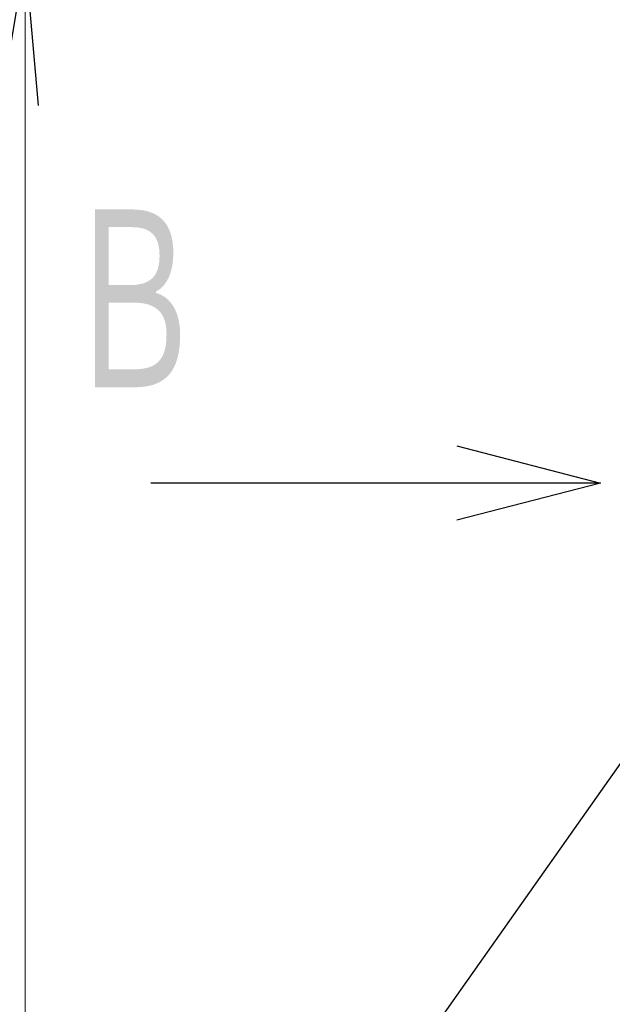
# Model space of a CAD drawing. Header units: millimetres. Extents: x 0 to 1071, y 0 to 742.
# Tile 77 of 130: x 362 to 386, y 424 to 465. Entities that reach past the tile are written whole.
import ezdxf

# ---------------------------------------------------------------- set-up
doc = ezdxf.new("R2010")
doc.units = ezdxf.units.MM
doc.header["$LTSCALE"] = 0.454724
doc.layers.add('NoLayerName_001', color=7, linetype='Continuous')
doc.styles.get("Standard").update_dxf_attribs({"font": 'txt', "bigfont": 'extfont2'})
doc.dimstyles.get("Standard").update_dxf_attribs({"dimtxt": 2.5, "dimasz": 2.5, "dimexe": 1, "dimexo": 1, "dimtad": 1, "dimdec": 3, "dimzin": 0, "dimdsep": 46, "dimtxsty": 'Standard', "dimcen": 2.5, "dimadec": 3, "dimazin": 0, "dimtfac": 0.75, "dimtdec": 3, "dimtmove": 0, "dimatfit": 3, "dimfxl": 1, "dimarcsym": 0})

# ---------------------------------------------------------------- blocks, each defined once
blk = doc.blocks.new('_OPEN30')
at = {"color": 0, "linetype": 'ByBlock', "lineweight": -2}
for p, q in [((-1, 0.267949), (0, 0)), ((0, 0), (-1, -0.267949)), ((0, 0), (-1, 0))]:
    blk.add_line(p, q, dxfattribs=at)
blk = doc.blocks.new('*D107')
at = {"layer": 'Defpoints', "color": 0}
for p in [(522.461, 480.839), (361.961, 472.982), (361.961, 385.05)]:
    blk.add_point(p, dxfattribs=at)
at = {"layer": 'NoLayerName_001', "color": 0, "linetype": 'Continuous', "lineweight": 13}
for p, q in [((522.461, 478.339), (522.461, 382.55)), ((361.961, 470.482), (361.961, 382.55)), ((518.711, 385.05), (365.711, 385.05))]:
    blk.add_line(p, q, dxfattribs=at)
at = {"layer": 'NoLayerName_001', "color": 0, "lineweight": 13, "xscale": 3.75, "yscale": 3.75, "zscale": 3.75, "rotation": 180}
blk.add_blockref('_OPEN30', (361.961, 385.05), dxfattribs=at)
at = {"layer": 'NoLayerName_001', "color": 0, "lineweight": 13, "xscale": 3.75, "yscale": 3.75, "zscale": 3.75}
blk.add_blockref('_OPEN30', (522.461, 385.05), dxfattribs=at)
at = {"layer": 'NoLayerName_001', "color": 0, "lineweight": 13, "insert": (442.211, 391.925), "char_height": 8.75, "attachment_point": 5}
blk.add_mtext('\\W0.8000;１６１', dxfattribs=at)

msp = doc.modelspace()

# ---------------------------------------------------------------- texts
at = {"layer": 'NoLayerName_001', "color": 3, "lineweight": 13, "insert": (363.407398, 448.472157), "char_height": 8.39999962, "attachment_point": 7}
msp.add_mtext('\\A1;\\W0.6667;Ｂ', dxfattribs=at)

# ---------------------------------------------------------------- dimensions: what is measured, and where the dimension line sits
at = {"layer": 'NoLayerName_001', "color": 3, "linetype": 'Continuous', "lineweight": 13}
dim = msp.add_linear_dim(base=(361.961072, 385.050104), p1=(522.461071, 480.839453), p2=(361.961072, 472.982209), angle=180, text='\\W0.8000;１６１', dimstyle='Standard', override={"dimtxt": 8.75, "dimasz": 3.75, "dimexe": 2.5, "dimexo": 2.5, "dimgap": 2.5, "dimzin": 8, "dimblk": 'OPEN30', "dimclrd": 0, "dimclre": 0, "dimclrt": 0, "dimtp": 0, "dimtm": 0, "dimlwd": 13, "dimlwe": 13}, dxfattribs=at)
dim.commit()
dim.dimension.update_dxf_attribs({"geometry": '*D107', "text_midpoint": (442.211071, 385.050104), "dimtype": 160})

# ---------------------------------------------------------------- leaders
at = {"layer": 'NoLayerName_001', "color": 3, "linetype": 'Continuous', "lineweight": 13, "annotation_type": 0, "has_hookline": 1, "hookline_direction": 1}
for points, override, text_width in [([(361.961072, 467.189453), (356.984165, 437.375649), (350.984165, 437.375649)], {"dimtxt": 7.8, "dimasz": 6, "dimldrblk": 'OPEN30'}, 38.630503), ([(395.011134, 445.288453), (369.494363, 409.120107), (363.494363, 409.120107)], {"dimtxt": 8.4, "dimasz": 6, "dimldrblk": 'OPEN30'}, 41.60208)]:
    msp.add_leader(points, dimstyle='Standard', override=override, dxfattribs=dict(at, text_width=text_width))
at = {"layer": 'NoLayerName_001', "color": 3, "linetype": 'Continuous', "lineweight": 13}
msp.add_leader([(385.960732, 445.288453), (367.210733, 445.288453)], dimstyle='Standard', override={"dimasz": 6, "dimldrblk": 'OPEN30'}, dxfattribs=at)

doc.saveas('drawing.dxf')
